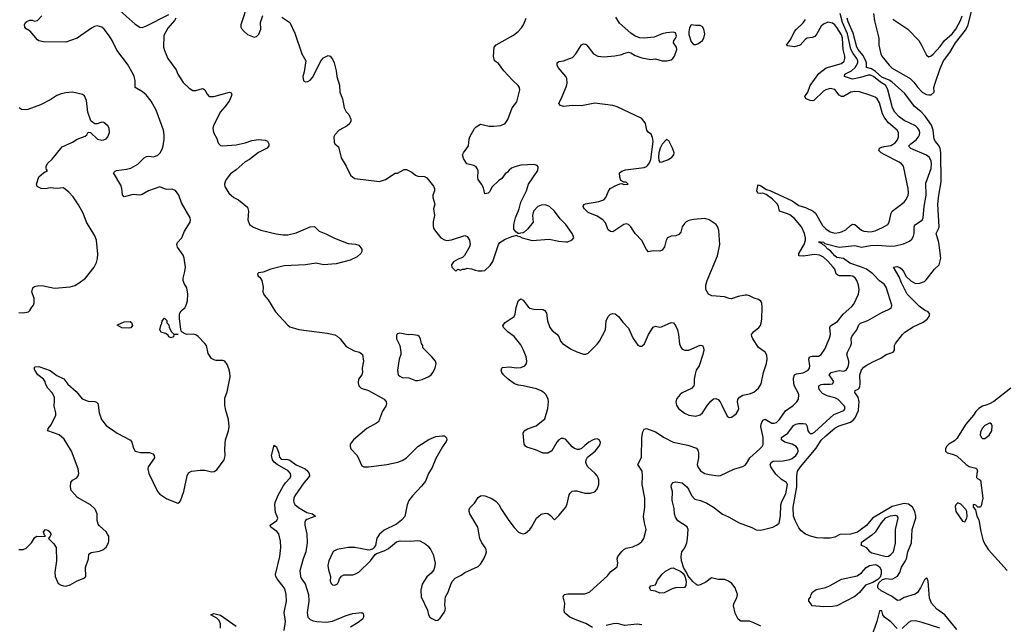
# Model space of a CAD drawing. Header units: inches. Extents: x 2057696 to 2160536, y 827480 to 1016834.
# Tile 235 of 256: x 2114959 to 2123743, y 908045 to 913436. Entities that reach past the tile are written whole.
import ezdxf

# ---------------------------------------------------------------- set-up
doc = ezdxf.new("R2010")
doc.units = ezdxf.units.IN
doc.header["$MEASUREMENT"] = 0
for name, color, linetype in [('C1910', 7, 'Continuous'), ('C1911', 7, 'Continuous'), ('C1920', 7, 'Continuous'), ('C1921', 7, 'Continuous')]:
    doc.layers.add(name, color=color, linetype=linetype)

msp = doc.modelspace()

# ---------------------------------------------------------------- linework, layer by layer
at = {"layer": 'C1910', "color": 5}
for points, elevation in [([(2114950, 908712.9), (2114990, 908711.8), (2115016.6, 908723.4), (2115063.5, 908770), (2115090, 908817.1), (2115109.3, 908830), (2115173.4, 908826.6), (2115188, 908830), (2115180.1, 908840.1), (2115172.3, 908870), (2115189.7, 908890.3), (2115210, 908885.5), (2115227.7, 908870), (2115238, 908850), (2115231, 908830), (2115216, 908810), (2115263.4, 908763.4), (2115285.3, 908730), (2115286.3, 908610), (2115271.8, 908510), (2115274, 908470), (2115302, 908410), (2115330, 908393), (2115350, 908388), (2115370, 908385.5), (2115410, 908395.5), (2115470, 908433), (2115539.5, 908460.5), (2115549, 908470), (2115546.6, 908550), (2115572.3, 908630), (2115575.3, 908670), (2115595.5, 908684.5), (2115670, 908696.5), (2115700.9, 908710), (2115730, 908734), (2115749.6, 908770), (2115754.7, 908790), (2115752.8, 908830), (2115742.9, 908850), (2115729.5, 908870), (2115670, 908922.7), (2115658.7, 908938.7), (2115649.7, 908970), (2115649.7, 909030), (2115630.7, 909070.7), (2115589.8, 909109.8), (2115475.2, 909175.2), (2115418, 909238), (2115410.9, 909270), (2115413.6, 909310), (2115429.2, 909330), (2115467, 909350), (2115481.6, 909370), (2115487.6, 909390), (2115481.6, 909430), (2115421.1, 909590), (2115354.4, 909694.4), (2115310, 909733.6), (2115209.4, 909770), (2115213.2, 909790), (2115238, 909822), (2115281.3, 909910), (2115280.5, 909930), (2115264.8, 909990), (2115266, 910000)], 420), ([(2115660.1, 910000), (2115667, 909930), (2115687.2, 909870), (2115730, 909816.4), (2115828, 909750), (2115948, 909688), (2115959.6, 909670), (2115974, 909614), (2115990, 909588.4), (2116036.3, 909576.3), (2116117.7, 909577.8), (2116145.5, 909565.5), (2116159.1, 909550), (2116160.5, 909530), (2116104.4, 909450), (2116103.1, 909430), (2116110.4, 909390), (2116186.7, 909230), (2116210, 909205.5), (2116270, 909164.9), (2116370, 909126), (2116385.6, 909134.4), (2116393.8, 909146.2), (2116422.4, 909230), (2116452.3, 909370), (2116464.2, 909395.8), (2116490, 909408.9), (2116570, 909419.5), (2116610, 909418.7), (2116670, 909403.8), (2116694, 909406), (2116717.2, 909422.8), (2116783.7, 909510), (2116791.5, 909548.5), (2116789.7, 909609.7), (2116794.3, 909690), (2116822, 909770), (2116827.8, 909810), (2116820.5, 909870), (2116796.9, 909950), (2116789.5, 910000)], 420), ([(2118227.4, 910000), (2118224.4, 909990), (2118194.4, 909945.6), (2118158.7, 909850), (2118142.9, 909837.1), (2118055.3, 909790), (2117937.6, 909690), (2117908.4, 909650), (2117906, 909630), (2117913, 909610), (2117970.2, 909550.3), (2118010, 909458.8), (2118028.6, 909448.6), (2118070, 909448.9), (2118235.3, 909470), (2118332.7, 909490), (2118370, 909505.5), (2118410, 909530.3), (2118510, 909630.3), (2118610, 909693.4), (2118670, 909718), (2118730, 909726.7), (2118750, 909724.6), (2118767.7, 909707.7), (2118770.2, 909690), (2118764.2, 909675.8), (2118731.3, 909628.7), (2118670, 909522), (2118638.1, 909441.9), (2118606.7, 909390), (2118577.9, 909322.1), (2118544.7, 909275.3), (2118462.6, 909190), (2118431.8, 909150), (2118416, 909110), (2118393.5, 909006.5), (2118365.2, 908974.7), (2118321.1, 908938.9), (2118210, 908883.7), (2118167.3, 908850), (2118145.8, 908814.2), (2118132.3, 908747.7), (2118116.7, 908723.3), (2118105.8, 908714.2), (2118073, 908707), (2117950, 908731.1), (2117890, 908731), (2117790, 908711.3), (2117762.4, 908697.6), (2117752.6, 908687.4), (2117716.5, 908610), (2117709.2, 908570), (2117713, 908530), (2117731.9, 908471.9), (2117729.6, 908430), (2117737.8, 908410), (2117750, 908398.3), (2117770, 908394.4), (2117794.3, 908405.7), (2117806.9, 908430), (2117810.9, 908450), (2117830, 908475.6), (2117850, 908484.6), (2117930, 908486.7), (2117950, 908491.7), (2117982.9, 908510), (2118087.3, 908610), (2118131.4, 908668.6), (2118142.9, 908677.1), (2118210, 908700.5), (2118250, 908721.6), (2118321, 908779), (2118351.7, 908788.3), (2118445.1, 908785.1), (2118510, 908791.6), (2118530, 908787.9), (2118580.7, 908760.7), (2118601.8, 908741.8), (2118626.3, 908710), (2118648.1, 908668.1), (2118664.4, 908590), (2118660.5, 908550), (2118652.7, 908530), (2118630, 908500.9), (2118590, 908469.2), (2118550, 908402), (2118538, 908350), (2118539.1, 908290), (2118597.3, 908170), (2118607.3, 908130), (2118618.8, 908110), (2118635.2, 908095.2), (2118670, 908078.8), (2118690, 908082.8), (2118710, 908101), (2118745.2, 908150), (2118753.2, 908170), (2118757.2, 908190), (2118752.9, 908212.9), (2118753.6, 908266.4), (2118759, 908290), (2118781.2, 908330), (2118808.7, 908408.7), (2118821.2, 908430), (2118844.2, 908455.8), (2118898, 908482), (2118930, 908507.3), (2119050, 908559.1), (2119070, 908580.7), (2119099.5, 908630), (2119117, 908670), (2119122, 908690), (2119120.9, 908710), (2119112, 908730), (2119082.9, 908770), (2119064.2, 908810), (2119046.9, 908910), (2118975.4, 909030), (2118968.2, 909050), (2118968, 909070), (2118975.6, 909084.4), (2119015.5, 909124.5), (2119050, 909175.5), (2119070, 909190.4), (2119090, 909194), (2119110, 909190.4), (2119170, 909165.3), (2119210, 909141.3), (2119232.9, 909112.9), (2119256, 909070), (2119322, 908970), (2119370, 908907.4), (2119410, 908867.8), (2119430, 908856.5), (2119450, 908852.8), (2119470, 908856.5), (2119510, 908888.9), (2119526, 908910), (2119569.8, 908990.2), (2119610, 909026.7), (2119650, 909037.1), (2119670, 909033.4), (2119695.6, 909015.6), (2119730, 908976), (2119770, 909015.5), (2119830, 909090.6), (2119841.8, 909118.2), (2119861.8, 909198.2), (2119870, 909214.9), (2119888.8, 909231.2), (2119910, 909236), (2119930, 909234.3), (2120000, 909215.6)], 420), ([(2120000, 909638.8), (2119970, 909613.6), (2119950, 909603.6), (2119936.1, 909603.9), (2119910, 909611.5), (2119887, 909627), (2119830, 909692), (2119810, 909702.9), (2119790, 909701.6), (2119770, 909689.6), (2119752.2, 909670), (2119707.6, 909592.4), (2119670, 909571.5), (2119650, 909569.7), (2119630, 909571.2), (2119560.1, 909600.1), (2119484.4, 909624.4), (2119470, 909632.3), (2119460.5, 909650), (2119451.2, 909748.8), (2119458.4, 909770), (2119490, 909787.4), (2119566.9, 909813.1), (2119643.5, 909876.5), (2119670.7, 909970), (2119674.3, 910000)], 420), ([(2117318.9, 907990), (2117329.9, 908070), (2117318.6, 908150), (2117338.6, 908250), (2117337.4, 908310), (2117327.7, 908350), (2117317.4, 908370), (2117256.3, 908450), (2117244, 908470), (2117239.5, 908490), (2117281, 908650), (2117288.2, 908730), (2117285, 908785), (2117270, 908852), (2117253.3, 908873.3), (2117199.6, 908910), (2117194.5, 908930), (2117251.5, 908970), (2117260.4, 908990), (2117241.9, 909041.9), (2117234.3, 909110), (2117236.9, 909130), (2117263.4, 909196.6), (2117310, 909276.9), (2117330, 909306), (2117371.3, 909350), (2117378.9, 909370), (2117373.7, 909390), (2117354.4, 909414.4), (2117256.3, 909470), (2117229.8, 909490), (2117214.3, 909510), (2117205.6, 909550), (2117230, 909642), (2117233.7, 909633.7), (2117250, 909626), (2117270.4, 909570), (2117275.2, 909535.2), (2117290, 909517.3), (2117350, 909513), (2117370, 909507), (2117425.6, 909465.6), (2117504.9, 909430), (2117529.1, 909410), (2117542.4, 909390), (2117543.6, 909370), (2117532.4, 909350), (2117493, 909307), (2117414, 909190), (2117404.1, 909170), (2117400.6, 909150), (2117403.2, 909130), (2117412.9, 909112.9), (2117445, 909085), (2117521.2, 909041.2), (2117570.8, 909030), (2117597.1, 909010), (2117520.6, 908979.4), (2117509.5, 908970.5), (2117503.9, 908956.1), (2117503.1, 908930), (2117520.3, 908850), (2117523.3, 908770), (2117511.5, 908690), (2117486.4, 908630), (2117458.7, 908521.3), (2117462.7, 908470), (2117471.6, 908450), (2117505.4, 908405.4), (2117534.5, 908310), (2117538.6, 908250), (2117523.2, 908150), (2117528.6, 908110), (2117548.9, 908088.9), (2117577, 908077), (2117610, 908070.1), (2117695.6, 908064.4), (2117750, 908072.9), (2117870, 908124.2), (2117930, 908142.3), (2118010, 908151.4), (2118022, 908142), (2118027.4, 908130), (2118026.5, 908110), (2118016, 908090), (2117979.3, 908060.7), (2117910, 908018.6)], 380), ([(2120000, 908056), (2119930, 908081.1), (2119867.6, 908110), (2119830, 908138.4), (2119820.5, 908150), (2119815.6, 908170), (2119822.4, 908230), (2119806, 908290), (2119817.2, 908310), (2119850, 908318), (2119990, 908315.8), (2120000, 908317.8)], 380), ([(2116751.6, 908010), (2116749.6, 908050), (2116739.5, 908079.5), (2116718.5, 908098.5), (2116664, 908130), (2116690, 908141.6), (2116750, 908126.4), (2116890, 908028.2)], 380)]:
    msp.add_lwpolyline(points, dxfattribs=dict(at, elevation=elevation))
at = {"layer": 'C1911', "color": 5}
for points, elevation in [([(2116996, 913590), (2116931, 913390), (2116931, 913370), (2116938, 913358), (2116960.7, 913330), (2116990, 913304), (2117050, 913281), (2117070, 913284.7), (2117092.1, 913307.9), (2117109, 913350), (2117106, 913410), (2117127.6, 913472.4)], 440), ([(2116789.5, 910000), (2116787.7, 910012.3), (2116790, 910062), (2116810, 910118), (2116836.4, 910250), (2116833.5, 910290), (2116824.1, 910324.1), (2116810, 910361.2), (2116789, 910390), (2116770, 910397.6), (2116710, 910396.9), (2116690, 910402.4), (2116670, 910415.6), (2116640.9, 910460.9), (2116623.9, 910530), (2116609.8, 910550), (2116550, 910610.8), (2116530, 910625.6), (2116510, 910632.8), (2116450, 910629.8), (2116434, 910634), (2116408, 910650), (2116400.1, 910660.1), (2116396.9, 910676.9), (2116385.4, 910770), (2116385.4, 910814.6), (2116399.3, 910840.7), (2116432.4, 910867.6), (2116445.1, 910890), (2116455.8, 910930), (2116459.1, 910990), (2116450, 911043.7), (2116424.9, 911084.9), (2116415.8, 911110), (2116415.6, 911130), (2116431.6, 911190), (2116436.8, 911230), (2116426.3, 911310), (2116416.6, 911336.6), (2116367.3, 911407.3), (2116361.3, 911430), (2116367.6, 911450), (2116404.5, 911490), (2116429.5, 911550), (2116480.9, 911630), (2116483.7, 911650), (2116479.3, 911670), (2116402.4, 911802.4), (2116378.5, 911870), (2116350, 911913), (2116314.6, 911925.4), (2116270, 911922.9), (2116250, 911927), (2116210, 911946.6), (2116109, 911911), (2116050, 911878.4), (2116030, 911872), (2115970, 911877.6), (2115890, 911857.2), (2115875.1, 911875.1), (2115869.6, 911930), (2115860.1, 911960.1), (2115795.1, 912070), (2115810, 912084.9), (2115822, 912090), (2115910, 912101.6), (2115950, 912112.2), (2116011.8, 912148.2), (2116070, 912203.7), (2116090, 912216), (2116110, 912219.6), (2116150, 912214.3), (2116170, 912218.3), (2116190, 912227.8), (2116212.9, 912250), (2116230, 912281.6), (2116237.7, 912310), (2116246.5, 912370), (2116246.6, 912410), (2116240.2, 912450), (2116177.1, 912630), (2116130.8, 912710), (2116085.5, 912765.5), (2116053, 912793), (2115987.3, 912830), (2115987.3, 912892.8), (2115980.8, 912930), (2115971.9, 912950), (2115919.6, 913039.6), (2115825, 913165), (2115784.8, 913250), (2115760.8, 913290), (2115713.5, 913350), (2115690, 913369.7), (2115650, 913379.8), (2115625.8, 913374.2), (2115599, 913361), (2115470, 913269.8), (2115370, 913236.9), (2115170, 913237), (2115130, 913247.3), (2115116.8, 913256.8), (2115052.6, 913332.6), (2115014.9, 913354.9), (2115004.5, 913370), (2115000.7, 913390), (2115009.4, 913410), (2115020.8, 913419.2), (2115050, 913430.6), (2115070.6, 913430.6), (2115090, 913424), (2115118, 913430), (2115155.3, 913470)], 420), ([(2115853.7, 913513.7), (2115990, 913394.6), (2116030, 913368.7), (2116050, 913367), (2116082.9, 913377.1), (2116290, 913483)], 420), ([(2116350.7, 913450), (2116339.1, 913430), (2116279.9, 913360.1), (2116245.9, 913294.1), (2116242.6, 913190), (2116250, 913161), (2116280.4, 913090), (2116354.9, 912990), (2116370.4, 912950), (2116417.1, 912877.1), (2116470, 912826), (2116504.6, 912804.6), (2116530, 912804.9), (2116590, 912823.8), (2116599.9, 912819.9), (2116611.8, 912811.8), (2116630.3, 912770.4), (2116650.4, 912750.4), (2116690, 912750.4), (2116830, 912790.4), (2116844, 912784), (2116850, 912772), (2116846, 912750), (2116827, 912710), (2116790, 912658.4), (2116747, 912610), (2116686.4, 912490), (2116683.1, 912470), (2116688.7, 912428.7), (2116720.7, 912370), (2116724, 912350), (2116734, 912330), (2116750, 912314), (2116770, 912310.4), (2116890, 912321.5), (2116970, 912339), (2117030, 912358.9), (2117090, 912368.5), (2117150, 912361.1), (2117170, 912353.4), (2117182.3, 912330), (2117180.9, 912310), (2117166.4, 912290), (2117089.3, 912250.7), (2117010.2, 912189.8), (2116970, 912168.2), (2116890, 912098), (2116839.6, 912060.4), (2116802, 912010), (2116790.3, 911990), (2116785.3, 911970), (2116787.4, 911947.4), (2116824.9, 911890), (2116868.4, 911850), (2116910, 911828.8), (2116990, 911764.9), (2117000.3, 911730), (2116993.7, 911650), (2117008.5, 911610), (2117045.3, 911585.3), (2117110, 911560.3), (2117247.4, 911527.4), (2117310, 911517.6), (2117350, 911518.2), (2117426, 911534), (2117550, 911590.3), (2117590, 911590.6), (2117631, 911550), (2117690, 911527.7), (2117767.1, 911487.1), (2117890, 911440.7), (2117953.7, 911433.7), (2117985.4, 911425.4), (2118011.3, 911390), (2118011, 911370), (2118002.8, 911350), (2117970, 911320.9), (2117908.4, 911291.6), (2117781.7, 911258.3), (2117670, 911249.6), (2117604.8, 911264.8), (2117510, 911249.6), (2117319.5, 911240.5), (2117198.8, 911210), (2117130, 911185.2), (2117090, 911179), (2117081, 911170), (2117086.8, 911150), (2117099.9, 911139.9), (2117119.1, 911110), (2117130.4, 911050), (2117128.4, 911008.4), (2117139, 910979), (2117176.9, 910936.9), (2117241.1, 910830), (2117350, 910713), (2117370, 910697.1), (2117450, 910673.7), (2117702, 910642), (2117770, 910624.9), (2117790, 910615.5), (2117818.8, 910590), (2117870, 910522.8), (2117942.5, 910482.5), (2117990.8, 910470), (2118016.4, 910450), (2118024.6, 910390), (2118013.7, 910330), (2118016.4, 910290), (2118010.4, 910270), (2117980.3, 910230), (2117977.6, 910197.6), (2117984.9, 910170), (2118006, 910150), (2118071, 910131), (2118210, 910052.2), (2118228.4, 910030), (2118230.4, 910010), (2118227.4, 910000)], 420), ([(2117297.5, 913457.5), (2117370, 913411), (2117414.4, 913314.4), (2117474.8, 913130), (2117511.3, 913070), (2117497.3, 912970), (2117486, 912930), (2117491, 912891), (2117510, 912881), (2117530, 912884), (2117550, 912897.3), (2117570, 912920.7), (2117647, 913073), (2117670, 913094.8), (2117710, 913116), (2117730, 913111), (2117750, 913084.7), (2117764, 913050), (2117781.1, 912981.1), (2117788, 912930), (2117812.5, 912852.5), (2117816.3, 912790), (2117839.1, 912730), (2117853.4, 912650), (2117872.8, 912612.8), (2117894, 912590), (2117913.4, 912550), (2117913.4, 912530), (2117904, 912510), (2117878.8, 912490), (2117809.1, 912450.9), (2117770.5, 912410), (2117761.6, 912390), (2117764.9, 912344.9), (2117771.3, 912330), (2117802, 912302), (2117825.5, 912205.5), (2117870.6, 912130), (2117910, 912051), (2117930.4, 912030.4), (2117950, 912019.1), (2118170, 911994), (2118222, 912010), (2118310, 912066), (2118330, 912066), (2118390, 912100.7), (2118410, 912100.7), (2118456.7, 912076.7), (2118490, 912050.8), (2118510, 912041), (2118570, 912038), (2118590, 912024.7), (2118650.6, 911950.6), (2118658, 911930), (2118658, 911910), (2118644.7, 911870), (2118644.7, 911850), (2118661, 911790), (2118651.3, 911750), (2118658, 911690), (2118647.1, 911632.9), (2118647.1, 911592.9), (2118654, 911570), (2118667.3, 911550), (2118717.3, 911490), (2118750, 911472.4), (2118770, 911468.5), (2118810, 911472.4), (2118930, 911510.7), (2118950, 911502.8), (2118972.7, 911470), (2118976.3, 911430), (2118970.6, 911410), (2118927.1, 911332.9), (2118910, 911315.3), (2118870, 911302), (2118830, 911278), (2118812, 911250), (2118814, 911230), (2118850, 911194), (2118868.4, 911211.6), (2118890, 911202), (2118908.4, 911211.6), (2118930, 911212), (2118950, 911221), (2118990, 911214.8), (2119021.4, 911201.4), (2119050, 911196), (2119084.7, 911195.3), (2119110, 911201), (2119157.2, 911242.8), (2119180.5, 911279.5), (2119231.6, 911430), (2119242.9, 911450), (2119290, 911478.4), (2119350, 911504), (2119394, 911514), (2119394, 911510), (2119422, 911502), (2119442, 911490), (2119530, 911467.3), (2119682.5, 911477.5), (2119770, 911460.5), (2119830, 911455.5), (2119850, 911456.3), (2119887.5, 911472.5), (2119902.7, 911490), (2119898, 911510), (2119886.6, 911530), (2119832, 911610), (2119779.7, 911659.7), (2119730, 911729.3), (2119685.2, 911770), (2119650, 911784.5), (2119610, 911780.7), (2119582.8, 911770), (2119542.8, 911730), (2119534.8, 911690), (2119538.8, 911630), (2119490.5, 911569.5), (2119459.8, 911540.2), (2119450, 911534), (2119426.4, 911533.6), (2119406, 911526), (2119406, 911530), (2119384, 911544), (2119367.2, 911567.2), (2119367, 911610), (2119380.9, 911670), (2119416, 911750), (2119429.4, 911810), (2119480.5, 911910), (2119499.3, 911970), (2119581.2, 912090), (2119583.1, 912123.1), (2119575.5, 912135.5), (2119550, 912145.2), (2119430, 912139.5), (2119375.2, 912124.8), (2119347.9, 912112.1), (2119325.2, 912094.8), (2119310, 912075.3), (2119290, 912062), (2119261.1, 912018.9), (2119230, 911999.3), (2119174.4, 911945.6), (2119150, 911902), (2119138, 911890), (2119110, 911882), (2119096, 911936), (2119079, 911970), (2119049.4, 912010), (2119045.1, 912030), (2119049.6, 912089.6), (2119040.9, 912110), (2119030, 912125.2), (2119010, 912136), (2118948.7, 912150), (2118918, 912198), (2118909.4, 912229.4), (2118919, 912250), (2118962.7, 912310), (2118969.6, 912370), (2118976.2, 912390), (2119015.1, 912464.9), (2119030, 912480.7), (2119070, 912503.8), (2119146.1, 912486.1), (2119190, 912485.7), (2119250, 912492.4), (2119289.2, 912510), (2119312.9, 912547.1), (2119352.7, 912650), (2119395.1, 912704.9), (2119420.7, 912810), (2119417, 912830), (2119405.2, 912850), (2119355.8, 912895.8), (2119278.7, 912978.7), (2119230, 913044.2), (2119195.1, 913070), (2119185.6, 913110), (2119192.3, 913190), (2119208.6, 913211.4), (2119363.5, 913296.5), (2119404.5, 913330), (2119436.1, 913363.9), (2119452.3, 913390), (2119477.2, 913450)], 440), ([(2120000, 912673.2), (2119970, 912667), (2119888.5, 912671.5), (2119810, 912662.9), (2119784, 912670), (2119769.5, 912690), (2119799.3, 912750), (2119836.6, 912843.4), (2119842, 912870), (2119840.7, 912910), (2119831.8, 912930), (2119763.7, 913010), (2119753.2, 913030), (2119754, 913050), (2119770, 913062.8), (2119810, 913070.4), (2119890, 913098), (2119920.7, 913130), (2119969.7, 913210.3), (2119990, 913219.1), (2120000, 913217.7)], 420), ([(2114950, 910824.9), (2114990, 910822.8), (2115038, 910830), (2115050, 910842), (2115066.3, 910873.7), (2115082, 910890), (2115089, 910910), (2115086.6, 910950), (2115066.6, 911010), (2115075.1, 911044.9), (2115090, 911056.3), (2115130, 911066), (2115170, 911063.1), (2115270, 911041.1), (2115410, 911053.4), (2115450, 911067), (2115490, 911088.5), (2115545.6, 911130), (2115622, 911230), (2115642.7, 911270), (2115654, 911306), (2115654.8, 911345.2), (2115644.5, 911470), (2115629.5, 911510), (2115555.6, 911630), (2115524.4, 911710), (2115483.8, 911783.8), (2115434.9, 911854.9), (2115397.7, 911897.7), (2115350, 911936), (2115290, 911929.7), (2115230, 911938), (2115190, 911927.3), (2115150, 911929.6), (2115113.2, 911950), (2115109.6, 911970), (2115130, 912036), (2115170, 912071.3), (2115206, 912090), (2115198, 912098), (2115194.6, 912114.6), (2115196, 912130), (2115210, 912157.3), (2115246.9, 912193.1), (2115337.7, 912302.3), (2115430, 912344), (2115470, 912370.7), (2115543.1, 912396.9), (2115558, 912410), (2115570, 912432), (2115591.1, 912431.1), (2115652, 912370), (2115690, 912360.5), (2115710, 912364.9), (2115730, 912374), (2115746, 912390), (2115759.3, 912430), (2115757.2, 912470), (2115744, 912490), (2115710, 912519), (2115690, 912522), (2115650, 912508.7), (2115630, 912508), (2115610, 912518), (2115594, 912534), (2115565.2, 912610), (2115554.8, 912714.8), (2115535.5, 912755.5), (2115518, 912770), (2115430, 912789.5), (2115370, 912785.1), (2115330, 912776.2), (2115290, 912759.5), (2115236.2, 912723.8), (2115143.4, 912676.6), (2115030, 912635.6), (2115010, 912631.6), (2114973.8, 912633.8), (2114955.1, 912650)], 440), ([(2120000, 911746.4), (2119996.2, 911750), (2119987, 911770), (2119992.5, 911787.5), (2120000, 911791)], 420), ([(2119674.3, 910000), (2119677.8, 910030), (2119673.6, 910053.6), (2119656.4, 910090), (2119636.9, 910110), (2119610, 910127.2), (2119570, 910143.5), (2119450, 910171.4), (2119410, 910176.5), (2119373.6, 910190), (2119318, 910230), (2119274, 910270), (2119259.6, 910290), (2119254.5, 910310), (2119261.2, 910330), (2119266.6, 910333.4), (2119330, 910342), (2119390, 910333.1), (2119430, 910334.6), (2119465.1, 910350), (2119479.7, 910370), (2119484.7, 910390), (2119477.4, 910430), (2119454.8, 910490), (2119430, 910537.6), (2119369.8, 910609.8), (2119318, 910650), (2119276, 910690), (2119269.3, 910710), (2119290, 910736.3), (2119370, 910790.8), (2119379.6, 910810), (2119388.2, 910870), (2119403.9, 910916.1), (2119410, 910930.8), (2119430, 910947.3), (2119450, 910936.3), (2119495.4, 910875.4), (2119510, 910863.7), (2119545.1, 910854.9), (2119630, 910850.5), (2119642.8, 910842.8), (2119657.7, 910817.7), (2119667, 910750), (2119688.5, 910690), (2119710, 910663.8), (2119751.9, 910631.9), (2119768, 910610), (2119784.4, 910570), (2119801.6, 910550), (2119879.3, 910499.3), (2119930, 910474.9), (2119990, 910453.4), (2120000, 910453.4)], 420), ([(2115266, 910000), (2115269.7, 910030), (2115268.2, 910070), (2115249.7, 910109.7), (2115209.7, 910150), (2115187.3, 910190), (2115184.5, 910210), (2115172, 910230), (2115119.5, 910270), (2115094, 910310), (2115087.3, 910332.7), (2115098, 910342), (2115130, 910342.8), (2115230, 910308), (2115290, 910263.8), (2115352.3, 910232.3), (2115386.8, 910186.8), (2115461.6, 910121.6), (2115514.7, 910054.7), (2115570, 910033.7), (2115630, 910030.4), (2115644.7, 910024.7), (2115659.1, 910010), (2115660.1, 910000)], 420)]:
    msp.add_lwpolyline(points, dxfattribs=dict(at, elevation=elevation))
for points, elevation in [([(2115930, 910684.5), (2115870, 910689.2), (2115829, 910711), (2115830, 910714), (2115890, 910741), (2115943.6, 910743.6), (2115956, 910736), (2115964.7, 910710), (2115950, 910689.3)], 420), ([(2116310, 910598), (2116290, 910608), (2116282, 910622), (2116258, 910638), (2116222, 910650), (2116208.7, 910670), (2116218, 910710), (2116228, 910730), (2116228.4, 910751.6), (2116250, 910774), (2116270, 910754), (2116272.7, 910732.7), (2116290, 910714), (2116292, 910690), (2116311.6, 910651.6), (2116332.7, 910632.7), (2116371.3, 910631.3), (2116334, 910626), (2116330, 910608.7)], 420), ([(2118350, 910642), (2118330, 910635.3), (2118322, 910630), (2118319.6, 910620.4), (2118321, 910590), (2118351, 910530), (2118358.8, 910470), (2118358.8, 910450), (2118345.5, 910410), (2118330.6, 910310), (2118336.3, 910270), (2118350, 910256.3), (2118370, 910246.4), (2118430, 910243.8), (2118490, 910218.8), (2118510, 910217.3), (2118550, 910227.3), (2118610, 910254.8), (2118629, 910270), (2118644, 910290), (2118664, 910330), (2118675.3, 910370), (2118668, 910390), (2118635.3, 910430), (2118555.3, 910510), (2118554, 910530), (2118544, 910550), (2118534, 910590), (2118522, 910610), (2118510, 910619), (2118450, 910628.7), (2118424.7, 910624.7)], 440)]:
    msp.add_lwpolyline(points, close=True, dxfattribs=dict(at, elevation=elevation))
at = {"layer": 'C1920', "color": 5}
for points, elevation in [([(2120000, 908317.8), (2120018.6, 908321.4), (2120044.9, 908335.1), (2120202.8, 908477.2), (2120230, 908512.2), (2120290, 908558), (2120296.5, 908590), (2120288, 908630), (2120294.6, 908650), (2120330, 908694.7), (2120350, 908713), (2120370, 908722.8), (2120430, 908735.6), (2120479.6, 908760.4), (2120510, 908782.4), (2120527.1, 908810), (2120548, 908890), (2120532.8, 908950), (2120524.9, 909004.9), (2120535.1, 909090), (2120535.3, 909170), (2120511.1, 909290), (2120516.5, 909370), (2120511.8, 909410), (2120475.1, 909470), (2120506.5, 909533.5), (2120509.3, 909710.7), (2120518.8, 909761.2), (2120530, 909785.3), (2120550, 909789.4), (2120630, 909761.6), (2120710, 909711), (2120790, 909670.1), (2120921.1, 909641.1), (2120996.6, 909616.6), (2121010, 909597.3), (2121013.9, 909573.9), (2121014.5, 909530), (2121004, 909470), (2121007.6, 909450), (2121033, 909413), (2121071, 909391), (2121110, 909379.6), (2121190, 909368.9), (2121210, 909371.7), (2121330, 909428.5), (2121410, 909452.4), (2121430, 909463.8), (2121442.6, 909477.4), (2121472.4, 909530), (2121563.1, 909610), (2121581.8, 909630), (2121591.7, 909648.3), (2121592.5, 909710), (2121571.5, 909810), (2121574.4, 909830), (2121590, 909863.8), (2121610, 909874.8), (2121670, 909839.8), (2121690, 909838.6), (2121710, 909844.3), (2121739, 909870), (2121790, 909949.3), (2121851.4, 909988.6), (2121862.8, 910000)], 380), ([(2121570, 908029.6), (2121502.3, 908062.3), (2121470, 908071.6), (2121392.7, 908072.7), (2121370, 908091.8), (2121342.8, 908142.8), (2121326, 908210), (2121329.8, 908230.2), (2121358.2, 908281.8), (2121361.7, 908310), (2121342.7, 908370), (2121312.1, 908410), (2121283, 908430), (2121250, 908443.1), (2121190, 908443.1), (2121130, 908458.7), (2121078.9, 908421.1), (2121030, 908395.8), (2121010, 908392.2), (2120990, 908402.2), (2120965.3, 908425.3), (2120920, 908480), (2120910, 908505.1), (2120884.4, 908544.4), (2120862.6, 908610), (2120858.8, 908650), (2120866.6, 908690), (2120891.8, 908728.2), (2120909.8, 908770.2), (2120916.8, 908810), (2120921.6, 908890), (2120912.7, 908912.7), (2120830, 908968.1), (2120810, 908999.6), (2120801.8, 909030), (2120797.7, 909077.7), (2120779.7, 909150), (2120781.6, 909230), (2120769.7, 909270), (2120772.7, 909290), (2120790, 909310.7), (2120810, 909314.8), (2120870, 909306), (2120910.4, 909270), (2120925.5, 909250), (2120952, 909192), (2120982, 909162), (2121031.3, 909150), (2121090, 909126), (2121150, 909088.4), (2121228.1, 909028.1), (2121283.9, 909003.9), (2121378, 908950), (2121490, 908906.8), (2121530, 908886.8), (2121570, 908884), (2121678, 908910), (2121712.1, 908927.9), (2121734.5, 908945.5), (2121747, 909013), (2121750.5, 909110), (2121759.6, 909140.4), (2121792.9, 909207.1), (2121810.4, 909290), (2121799, 909310), (2121755.9, 909335.9), (2121704.2, 909384.2), (2121659.3, 909450), (2121655.6, 909470), (2121665.1, 909490), (2121681.5, 909498.5), (2121770, 909501.5), (2121830, 909514.2), (2121850, 909524.2), (2121882.2, 909550), (2121898.9, 909570), (2121905.2, 909590), (2121900.5, 909610), (2121885.5, 909630), (2121850, 909651.1), (2121785.4, 909670), (2121756.3, 909690), (2121756.9, 909710), (2121810.5, 909749.5), (2121862.1, 909817.9), (2121884.5, 909830), (2121905.7, 909834.3), (2121950, 909836.8), (2121971.3, 909831.3), (2121983.8, 909810), (2121991.4, 909771.4), (2121998.9, 909758.9), (2122010, 909747), (2122030, 909745), (2122050, 909757.6), (2122223.4, 909916.6), (2122312.8, 909950), (2122323.5, 909970), (2122317.3, 909990), (2122307.9, 910000)], 360), ([(2120820, 910000), (2120836, 909970), (2120888.9, 909928.9), (2120930, 909909.3), (2120990, 909900.7), (2121030, 909912.3), (2121050.7, 909930), (2121095.4, 910000)], 420), ([(2121222.1, 910000), (2121270, 909901.6), (2121290, 909888.2), (2121310, 909890.4), (2121350, 909920.4), (2121369.7, 909950), (2121373.3, 909970), (2121367.9, 910000)], 420), ([(2123318.6, 907998.6), (2123212, 908130), (2123140.8, 908180.8), (2123093.2, 908233.2), (2123077.1, 908277.1), (2123064.2, 908430), (2123054.2, 908454.2), (2123050, 908459.3), (2123030, 908442.7), (2122996.5, 908370), (2122970, 908328.2), (2122947.1, 908312.9), (2122850, 908283.2), (2122810, 908259.4), (2122790, 908257.3), (2122735.9, 908295.9), (2122643.7, 908343.7), (2122615.2, 908370), (2122614.4, 908390), (2122625.2, 908414.8), (2122656.7, 908443.3), (2122688, 908452), (2122730, 908448.3), (2122748.2, 908451.8), (2122790, 908473.8), (2122810, 908506), (2122827.1, 908552.9), (2122862.6, 908610), (2122870.5, 908630), (2122881.6, 908690), (2122915.4, 908770), (2122921.1, 908890), (2122952.9, 908990), (2122954.9, 909010), (2122946.1, 909050), (2122923.2, 909090), (2122890, 909114.8), (2122850, 909122.8), (2122743.5, 909096.5), (2122568.1, 908991.9), (2122513, 908927), (2122470, 908891.8), (2122432.1, 908867.9), (2122370, 908849.1), (2122275.1, 908844.9), (2122230, 908823.1), (2122190, 908814.4), (2122130, 908811.7), (2122070, 908816.7), (2122012.8, 908830), (2121970.8, 908850), (2121930, 908878.9), (2121910, 908903.9), (2121876.2, 908970), (2121862.9, 909010), (2121859.9, 909090), (2121891.9, 909270), (2121891.8, 909368.2), (2121899.2, 909410), (2121923.5, 909450), (2122063.9, 909616.1), (2122110, 909685.8), (2122150, 909726.7), (2122230, 909794), (2122270, 909814.5), (2122370, 909847.8), (2122394.9, 909865.1), (2122413.4, 909886.6), (2122441.1, 909950), (2122446.1, 910000)], 340), ([(2123579.6, 910000), (2123549.7, 909990.3), (2123517.1, 909970), (2123490, 909942.6), (2123469.2, 909910), (2123400.3, 909830), (2123318.4, 909701.6), (2123298.7, 909681.3), (2123248.5, 909650), (2123228.5, 909630), (2123218, 909610), (2123217.3, 909590), (2123233.2, 909573.2), (2123290, 909558.8), (2123323.4, 909543.4), (2123404, 909470), (2123430, 909453.4), (2123490, 909436.3), (2123498.8, 909430), (2123504.9, 909410), (2123498, 909390), (2123495.3, 909355.3), (2123504.5, 909344.5), (2123530.5, 909330.5), (2123550.5, 909170), (2123537.3, 909102.7), (2123530, 909088), (2123508.4, 909088.4), (2123490, 909108), (2123470, 909112.7), (2123464.7, 909110), (2123464.7, 909090), (2123486.8, 909066.8), (2123498.8, 909010), (2123517.1, 908977.1), (2123533, 908873), (2123554.4, 908790), (2123574.4, 908750), (2123602, 908710), (2123770, 908524.9)], 340), ([(2120000, 909215.6), (2120010, 909212.9), (2120050, 909214.3), (2120090, 909226.7), (2120110.8, 909249.2), (2120124.4, 909290), (2120125.7, 909330), (2120121.1, 909350), (2120111.2, 909370), (2120093, 909390), (2120027.3, 909450), (2120014.8, 909470), (2120009.7, 909490), (2120012.4, 909510), (2120025.5, 909534.5), (2120092.4, 909590), (2120124.7, 909630), (2120136.3, 909650), (2120139.6, 909670), (2120129, 909690), (2120110, 909697.6), (2120090, 909696.3), (2120070, 909688.2), (2120037.1, 909670), (2120000, 909638.8)], 420), ([(2122787.5, 908007.5), (2122730, 908066.6), (2122675.1, 908110), (2122659.3, 908130), (2122650, 908166), (2122630, 908166), (2122606.4, 908070), (2122554, 907926)], 360), ([(2120070, 908016.9), (2120010, 908052.4), (2120000, 908056)], 380), ([(2120510, 908041.5), (2120466.7, 908046.7), (2120355.4, 908035.4), (2120291.3, 908051.3), (2120254, 908050), (2120190, 908032.8)], 380), ([(2123169.2, 908010.8), (2123010, 908061.7), (2122950, 908075.5), (2122910, 908071.9), (2122890, 908061.5), (2122833.2, 908006.8)], 360)]:
    msp.add_lwpolyline(points, dxfattribs=dict(at, elevation=elevation))
for points, elevation in [([(2123610, 909839), (2123570, 909816.2), (2123546.7, 909790), (2123530, 909759), (2123528.5, 909730), (2123538.8, 909710), (2123550, 909700.7), (2123570, 909702), (2123609.3, 909730), (2123631.8, 909770), (2123633.6, 909813.6), (2123629, 909829), (2123617.2, 909837.2)], 360), ([(2123330, 909126.6), (2123310, 909109.3), (2123305.5, 909094.5), (2123309.4, 909050), (2123370, 908966), (2123390, 908958), (2123409.2, 908990), (2123413.2, 909010), (2123409.2, 909050), (2123399, 909070), (2123356.2, 909116.2)], 340), ([(2122773.7, 909013.7), (2122724.9, 909010), (2122680.2, 908990), (2122643.5, 908950), (2122592.2, 908867.8), (2122560.9, 908839.1), (2122467.7, 908770), (2122466.4, 908753.6), (2122462, 908750), (2122490, 908742), (2122510, 908730.6), (2122537.4, 908697.4), (2122562.8, 908682.8), (2122690, 908650.2), (2122710, 908653.7), (2122730, 908665.9), (2122753.7, 908690), (2122771.1, 908768.9), (2122771.4, 908890), (2122797.7, 908990), (2122789.7, 909009.7)], 360), ([(2120670, 908322.9), (2120630, 908340.9), (2120590, 908347.8), (2120578.4, 908370), (2120590, 908387.3), (2120630, 908396), (2120650, 908438), (2120690, 908491), (2120721.2, 908518.8), (2120770, 908546.8), (2120790, 908547.3), (2120856.8, 908516.8), (2120878.5, 908498.5), (2120894.1, 908474.1), (2120903.6, 908430), (2120903.1, 908390), (2120890, 908372), (2120808.9, 908371.1), (2120779.2, 908360.8), (2120710, 908325.6)], 360), ([(2122130, 908199.5), (2122030, 908209.2), (2122014.6, 908234.6), (2121998, 908250), (2121998, 908270), (2122013.2, 908286.8), (2122019, 908310), (2122033.2, 908330), (2122065.6, 908354.4), (2122150, 908373.4), (2122189.6, 908390.4), (2122291.9, 908448.1), (2122430, 908475.8), (2122470, 908504.7), (2122510, 908552.4), (2122539.7, 908570), (2122590, 908577.5), (2122610, 908572.5), (2122630, 908558), (2122645.1, 908530), (2122645.9, 908494.1), (2122635.3, 908464.7), (2122615.2, 908444.8), (2122570, 908416.3), (2122505.9, 908394.1), (2122450, 908329.8), (2122410, 908294.3), (2122250, 908209.6), (2122210, 908202.4)], 340)]:
    msp.add_lwpolyline(points, close=True, dxfattribs=dict(at, elevation=elevation))
at = {"layer": 'C1921', "color": 5}
for points, elevation in [([(2120000, 913217.7), (2120010, 913216.3), (2120017.3, 913210), (2120077.3, 913130), (2120118, 913110), (2120170, 913105.3), (2120267.5, 913112.5), (2120330, 913124), (2120350, 913135.5), (2120390, 913145.5), (2120410, 913139.1), (2120450, 913115.5), (2120510, 913095.5), (2120590, 913082), (2120630, 913087.3), (2120692.1, 913067.9), (2120731.7, 913068.3), (2120770, 913079.1), (2120785.2, 913090), (2120799.5, 913110), (2120820.7, 913170), (2120818.7, 913190), (2120792.8, 913230), (2120794.7, 913250), (2120810.6, 913269.4), (2120818.7, 913290), (2120810, 913319.6), (2120790, 913325.6), (2120730, 913318.4), (2120692, 913310), (2120620.5, 913279.5), (2120530, 913271.8), (2120490, 913274.5), (2120450, 913289.5), (2120410, 913315.1), (2120310, 913406), (2120276.9, 913456.9)], 420), ([(2122307.9, 910000), (2122261.1, 910050), (2122230, 910064.1), (2122162.6, 910082.6), (2122122.5, 910102.5), (2122096.4, 910130), (2122088.5, 910150), (2122089.7, 910170), (2122110, 910182.8), (2122130, 910187.3), (2122190, 910185.7), (2122211.2, 910190), (2122221.4, 910210), (2122180.5, 910270), (2122199.5, 910290), (2122269.2, 910309.2), (2122310, 910303.2), (2122333.7, 910310), (2122350, 910342), (2122356.8, 910370), (2122356, 910390), (2122338.5, 910450), (2122343.1, 910470), (2122373.3, 910530), (2122378.5, 910550), (2122376.4, 910590), (2122382.6, 910610), (2122427.4, 910670), (2122444.2, 910715.8), (2122461.6, 910730), (2122525.2, 910754.8), (2122650, 910826), (2122710, 910850.4), (2122736.2, 910870), (2122740.5, 910890), (2122690.5, 911050.5), (2122670, 911077.2), (2122630, 911106.6), (2122569.8, 911170), (2122513.6, 911210), (2122470.5, 911230.5), (2122365.1, 911265.1), (2122310, 911305.9), (2122250, 911314.9), (2122230, 911330.6), (2122193.6, 911373.6), (2122169.9, 911390), (2122140.6, 911420.6), (2122121.3, 911430), (2122118.8, 911438.8), (2122088, 911452), (2122090, 911456), (2122103.8, 911456.2), (2122128.8, 911451.2), (2122140.6, 911440.6), (2122270, 911406.9), (2122410, 911421.5), (2122470, 911407.8), (2122550, 911421.4), (2122610, 911425.4), (2122730, 911417), (2122770, 911418.9), (2122843.2, 911436.8), (2122898.4, 911461.6), (2122919.6, 911480.4), (2122933.1, 911506.9), (2122938.5, 911530), (2122938.5, 911590), (2122942.3, 911597.7), (2122950, 911610.3), (2123010, 911648.7), (2123020.4, 911670), (2123029.8, 911770), (2123046, 911870), (2123042.2, 911977.8), (2123090, 912107.7), (2123093.5, 912150), (2123090, 912176.2), (2123073.2, 912210), (2123050, 912228.3), (2122908.1, 912288.1), (2122898.4, 912298.4), (2122892.6, 912310), (2122910, 912330.2), (2122956, 912363.9), (2122976.8, 912390), (2122987.1, 912410), (2122990.7, 912430), (2122985, 912450), (2122972.8, 912470), (2122952, 912490), (2122850, 912536.9), (2122806.1, 912570), (2122767.5, 912610), (2122746.2, 912650), (2122704.5, 912810), (2122686.5, 912850), (2122639.7, 912879.7), (2122575.8, 912930), (2122550, 912940.5), (2122530, 912940.3), (2122460.9, 912919.1), (2122390, 912904.6), (2122316.3, 912930), (2122321.5, 912950), (2122379, 912981), (2122413, 913010), (2122435.1, 913050), (2122435.3, 913070), (2122428.6, 913090), (2122395.4, 913135.4), (2122374, 913174), (2122345.2, 913310), (2122298.2, 913410), (2122279.6, 913490)], 360), ([(2122446.1, 910000), (2122449.1, 910030), (2122440.9, 910070), (2122409.5, 910110.5), (2122414, 910130), (2122438.4, 910141.6), (2122448.5, 910151.5), (2122454.2, 910165.8), (2122457.7, 910190), (2122452.9, 910270), (2122470, 910312.6), (2122490, 910338), (2122510, 910352.8), (2122570, 910386), (2122643.1, 910416.9), (2122689.8, 910450.2), (2122752.7, 910470), (2122762.9, 910490), (2122764.7, 910530), (2122771.3, 910550), (2122834.3, 910630), (2122856.9, 910650), (2122930, 910698), (2123020.3, 910739.7), (2123054.7, 910765.3), (2123074, 910790), (2123078.3, 910810), (2123064.4, 910830), (2123030, 910847.1), (2122982.5, 910882.5), (2122876.1, 910990), (2122824.9, 911090), (2122804.4, 911144.4), (2122755.1, 911230), (2122784, 911236), (2122810, 911226.2), (2122830.1, 911210.1), (2122844.7, 911190), (2122867.1, 911147.1), (2122910, 911107.6), (2122950, 911084.9), (2122990, 911087.3), (2123030, 911102.8), (2123044.8, 911115.2), (2123119.3, 911210), (2123161.2, 911250), (2123177, 911310), (2123159.9, 911450), (2123136.8, 911530), (2123154.6, 911565.4), (2123161, 911590), (2123150.5, 911790.5), (2123158.9, 911870), (2123181.4, 911990), (2123176.4, 912250), (2123169.9, 912289.9), (2123157.3, 912317.3), (2123128.7, 912350), (2123117.4, 912370), (2123109.9, 912450), (2123094, 912494), (2123036.6, 912576.6), (2122997.6, 912617.6), (2122941.4, 912661.4), (2122856.7, 912776.7), (2122740.8, 912880.8), (2122716.4, 912896.4), (2122650, 912922.6), (2122593.2, 912973.2), (2122557, 912997), (2122515.3, 913010), (2122512.5, 913050), (2122501.9, 913081.9), (2122479.9, 913119.9), (2122439.1, 913170), (2122429, 913190), (2122394.9, 913314.9), (2122350, 913416.8), (2122342.1, 913450)], 340), ([(2122575.7, 913490), (2122586, 913426), (2122623.8, 913270), (2122625.2, 913210), (2122642.7, 913130), (2122651, 913110), (2122715, 913030), (2122742.4, 913002.4), (2122903.2, 912910), (2122937.5, 912877.5), (2122973.1, 912830), (2123010, 912791), (2123050, 912770.2), (2123070, 912764.4), (2123090, 912765.7), (2123116.9, 912790), (2123116, 912830), (2123125.4, 912870), (2123170, 913000.3), (2123200.2, 913070), (2123257.6, 913142.4), (2123308.9, 913230), (2123396.6, 913343.4), (2123417.5, 913382.5), (2123450, 913508.7)], 340), ([(2122750, 913441.1), (2122881.6, 913350), (2122979.5, 913250), (2123006, 913210), (2123050, 913120.7), (2123070, 913105.5), (2123090, 913112.2), (2123110, 913127.4), (2123170, 913196.9), (2123209, 913250), (2123279.6, 913310), (2123310, 913350.2), (2123353.4, 913430), (2123366.8, 913470)], 360), ([(2121862.8, 910000), (2121891.3, 910028.7), (2121906.5, 910053.5), (2121910.7, 910090), (2121905, 910110), (2121870, 910169.7), (2121864.3, 910190), (2121861.5, 910238.5), (2121870, 910268.4), (2121890, 910278.2), (2121950, 910285.9), (2121993.2, 910310), (2122004.7, 910330), (2122008.2, 910350), (2121999, 910410), (2122006.3, 910430), (2122030, 910435), (2122084.1, 910435.9), (2122110, 910451.8), (2122140.8, 910499.2), (2122183.9, 910596.1), (2122191.4, 910630), (2122185.3, 910690), (2122193.3, 910706.7), (2122254.7, 910745.3), (2122306.6, 910810), (2122382.9, 910877.1), (2122399.4, 910900.6), (2122443.1, 910990), (2122448.8, 911030), (2122443.1, 911070), (2122428.7, 911110), (2122413, 911133), (2122390, 911148.7), (2122372.5, 911152.5), (2122272, 911152), (2122257.9, 911157.9), (2122244.4, 911170), (2122229.9, 911210), (2122215.6, 911230), (2122170, 911283.9), (2122130, 911318.9), (2122094.9, 911334.9), (2122050, 911341.6), (2121950, 911327.2), (2121911.2, 911331.2), (2121909.9, 911350), (2121958.5, 911430), (2121970.8, 911469.2), (2121969.9, 911490), (2121959.2, 911530), (2121933.7, 911590), (2121870, 911661.8), (2121830, 911694.6), (2121810, 911706), (2121737, 911730), (2121729.8, 911770), (2121718.8, 911790), (2121674.3, 911834.3), (2121618, 911878), (2121590, 911888.5), (2121570, 911885.8), (2121544.5, 911890), (2121534, 911910), (2121544.2, 911955.8), (2121550, 911962.8), (2121570, 911954.4), (2121621, 911921), (2121650, 911912.6), (2121850, 911820.1), (2121910, 911778.2), (2121970, 911761.2), (2122038.5, 911730), (2122059.3, 911710), (2122121.8, 911601.8), (2122152.4, 911570), (2122190, 911543.8), (2122230, 911533.8), (2122270, 911537.1), (2122290, 911543.5), (2122330, 911563.2), (2122370, 911601.2), (2122390, 911612), (2122410, 911610.2), (2122470, 911558), (2122490, 911549.4), (2122550, 911543.9), (2122590, 911553), (2122657.4, 911582.6), (2122703.6, 911610), (2122715.1, 911630), (2122732.5, 911710), (2122743.5, 911730), (2122850.6, 911809.4), (2122868.4, 911831.6), (2122884.4, 911870), (2122888.1, 911891.9), (2122885.5, 911930), (2122843.6, 912130), (2122825.6, 912150), (2122804.5, 912164.5), (2122678.2, 912230), (2122646, 912250), (2122625.1, 912270), (2122629.7, 912290), (2122643, 912297), (2122670, 912305.9), (2122730, 912315.1), (2122770, 912337.1), (2122790, 912363.2), (2122800.6, 912390), (2122799.4, 912430), (2122787.6, 912450), (2122710, 912515.5), (2122676.5, 912556.5), (2122656.5, 912596.5), (2122630, 912694.3), (2122610, 912729.8), (2122590, 912744.8), (2122544.2, 912764.2), (2122450, 912792.5), (2122410, 912796.8), (2122374.9, 912790), (2122310, 912751.6), (2122290, 912749.8), (2122270, 912764.2), (2122230, 912813.8), (2122190, 912821.1), (2122150, 912811.3), (2122130, 912799), (2122043.4, 912716.6), (2122030, 912711.9), (2122010, 912715.8), (2121976.2, 912730), (2121964.2, 912750), (2121991.1, 912788.9), (2122012.5, 912850), (2122090, 912956.5), (2122153.6, 913006.4), (2122290, 913045.5), (2122313.9, 913066.1), (2122320.5, 913090), (2122319.2, 913110), (2122305.6, 913170), (2122300.1, 913270), (2122290, 913301.2), (2122250, 913366.2), (2122230, 913388.8), (2122210, 913403.5), (2122170, 913412.8), (2122130, 913396.8), (2122110, 913378), (2122071.5, 913308.5), (2122053, 913287), (2122030, 913277.8), (2121983, 913270), (2121970, 913261.3), (2121923, 913210), (2121870, 913193.6), (2121810, 913203.7), (2121801.2, 913210), (2121837.5, 913262.5), (2121872.7, 913330), (2121890, 913352.3), (2121950, 913408.5), (2121970, 913436.9)], 380), ([(2120000, 911791), (2120006.2, 911793.8), (2120126.3, 911813.7), (2120169.8, 911830.2), (2120188.7, 911851.3), (2120212.1, 911907.9), (2120227.6, 911930), (2120270, 911955.5), (2120312.7, 911972.7), (2120330, 911974), (2120350, 911965.5), (2120388, 911970), (2120370, 911988), (2120347.3, 911987.3), (2120322.7, 912002.7), (2120311.9, 912031.9), (2120309.5, 912070), (2120330, 912085.5), (2120364.1, 912095.9), (2120530, 912118.2), (2120550, 912126.7), (2120562.3, 912137.7), (2120579.2, 912160.8), (2120589.4, 912190), (2120609.8, 912349.8), (2120604.5, 912384.5), (2120593.9, 912413.9), (2120569.6, 912430), (2120554, 912450), (2120542.4, 912510), (2120510, 912556.3), (2120290, 912658), (2120250, 912671.3), (2120090, 912691.6), (2120000, 912673.2)], 420), ([(2121367.9, 910000), (2121362.5, 910030), (2121367, 910050), (2121380.9, 910070), (2121410, 910088.6), (2121470, 910099.4), (2121510, 910115.9), (2121551, 910150), (2121574.8, 910190), (2121595.7, 910290), (2121621.8, 910370), (2121627.4, 910410), (2121623.9, 910443.9), (2121609.6, 910470), (2121550, 910513.3), (2121498.2, 910590), (2121489.8, 910610), (2121489, 910630), (2121506, 910654), (2121553, 910690), (2121566.9, 910710), (2121573.5, 910730), (2121579.3, 910770), (2121581.8, 910870), (2121578.5, 910910), (2121570, 910927), (2121550, 910941.3), (2121512.5, 910952.5), (2121470, 910975.1), (2121450, 910978.7), (2121430, 910979.7), (2121370, 910968.4), (2121310, 910947.4), (2121290, 910949.7), (2121245.5, 910965.5), (2121132.9, 910972.9), (2121102.7, 910990), (2121080.7, 911030), (2121079.7, 911070), (2121090.8, 911110), (2121185.1, 911330), (2121204.2, 911430), (2121194.9, 911554.9), (2121186.2, 911586.2), (2121172.3, 911610), (2121109.2, 911650), (2121070, 911664.2), (2120970, 911655.6), (2120930, 911645.1), (2120906.1, 911633.9), (2120890, 911619.3), (2120870.4, 911590), (2120857.7, 911542.3), (2120839.5, 911520.5), (2120812, 911510), (2120770, 911506), (2120739.1, 911490), (2120727.2, 911470), (2120711.8, 911410), (2120690, 911379.5), (2120670, 911371.6), (2120610, 911376.3), (2120570, 911367), (2120550, 911386.6), (2120510, 911467.6), (2120451.3, 911530), (2120410, 911589.3), (2120390, 911609.4), (2120370, 911616.2), (2120350, 911609.6), (2120250, 911544.5), (2120230, 911546.6), (2120210, 911561.2), (2120183.9, 911623.9), (2120162, 911650), (2120110, 911685.1), (2120030, 911718), (2120000, 911746.4)], 420), ([(2120000, 910453.4), (2120010, 910453.4), (2120030, 910462.8), (2120110, 910541.3), (2120131.2, 910570), (2120185.4, 910670), (2120191.2, 910750), (2120210, 910788), (2120230, 910810.6), (2120250, 910814.9), (2120270, 910812.2), (2120300.4, 910790), (2120339.1, 910739.1), (2120390, 910684.4), (2120432.1, 910592.1), (2120474.9, 910534.9), (2120490, 910524.9), (2120510, 910525.5), (2120533.5, 910546.5), (2120570, 910628), (2120610, 910695.5), (2120630, 910704.2), (2120670, 910694.3), (2120683.5, 910696.5), (2120770, 910734.6), (2120792.2, 910732.2), (2120810.2, 910710.2), (2120827, 910670), (2120837.4, 910630), (2120846.1, 910546.1), (2120856.7, 910516.7), (2120870, 910499.1), (2120892, 910488), (2120930, 910488), (2121030, 910533), (2121050, 910530.7), (2121059.3, 910510), (2121062, 910490), (2121054.9, 910450), (2121022, 910350), (2120995.3, 910310), (2120983.7, 910276.3), (2120976.5, 910230), (2120977.6, 910190), (2120972.4, 910170), (2120952.3, 910147.7), (2120870, 910109.7), (2120850, 910095.1), (2120822.8, 910057.2), (2120813.8, 910030), (2120814.7, 910010), (2120820, 910000)], 420), ([(2123801.3, 910150), (2123650, 910031.1), (2123610, 910009.9), (2123579.6, 910000)], 340), ([(2121095.4, 910000), (2121097.2, 910002.8), (2121124.1, 910035.9), (2121150, 910055.2), (2121170, 910058.8), (2121190.8, 910050.8), (2121208.3, 910028.3), (2121222.1, 910000)], 420)]:
    msp.add_lwpolyline(points, dxfattribs=dict(at, elevation=elevation))
at = {"layer": 'C1921', "color": 5, "elevation": 420}
for points in [[(2120950, 913389.4), (2120935.2, 913364.7), (2120927.8, 913327.8), (2120930, 913302.8), (2120950, 913238), (2120970, 913214.8), (2120990, 913214.8), (2121010, 913222), (2121049.2, 913250), (2121062.7, 913270), (2121072.3, 913310), (2121062.7, 913350), (2121050, 913372.7), (2121030, 913383.7), (2120990, 913382.9)], [(2120730, 912366.6), (2120690, 912326.3), (2120672, 912290), (2120661.6, 912250), (2120658.2, 912210), (2120661.7, 912181.7), (2120670, 912165.5), (2120690, 912167.4), (2120746, 912190), (2120776, 912210), (2120795.1, 912230), (2120798, 912250), (2120782.9, 912290), (2120750, 912355.3)]]:
    msp.add_lwpolyline(points, close=True, dxfattribs=at)

doc.saveas('drawing.dxf')
